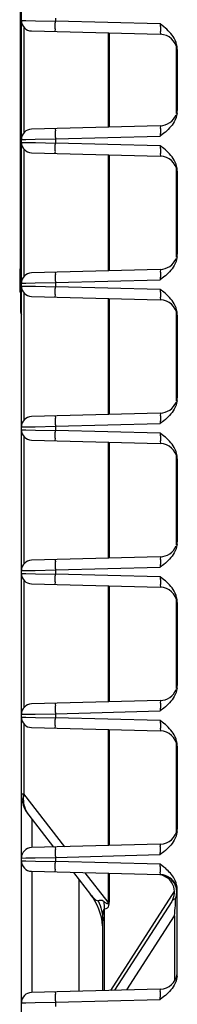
# Model space of a CAD drawing. Header units: inches. Extents: x 0 to 82.7, y 0 to 58.5.
# Tile 26 of 91: x 33.163 to 33.696, y 4.96 to 8.305. Entities that reach past the tile are written whole.
import ezdxf

# ---------------------------------------------------------------- set-up
doc = ezdxf.new("R2010")
doc.units = ezdxf.units.IN
doc.header["$LTSCALE"] = 4.547244
doc.header["$MEASUREMENT"] = 0
doc.layers.get('0').update_dxf_attribs({"linetype": 'CONTINUOUS'})

msp = doc.modelspace()

# ---------------------------------------------------------------- linework, layer by layer
at = {"color": 7, "linetype": 'CONTINUOUS'}
for p, q in [((33.1651, 7.4586), (33.1651, 10.2342)), ((33.1685, 4.7058), (33.1685, 8.4931)), ((33.1685, 8.3022), (33.1839, 8.3019)), ((33.1839, 8.3019), (33.2158, 8.3013)), ((33.2158, 8.3013), (33.2836, 8.3001)), ((33.2836, 8.3101), (33.2836, 8.3001)), ((33.6386, 8.2908), (33.2836, 8.3001)), ((33.1765, 8.2798), (33.1765, 7.9204)), ((33.2031, 8.2668), (33.6386, 8.2554)), ((33.6509, 8.2811), (33.6386, 8.2908)), ((33.4623, 8.26), (33.4623, 7.9402)), ((33.466, 8.2599), (33.466, 7.9403)), ((33.6932, 7.986), (33.6932, 8.2142)), ((33.6961, 8.2038), (33.6961, 7.9964)), ((33.6386, 7.9449), (33.2031, 7.9335)), ((33.1685, 7.898), (33.1839, 7.8983)), ((33.1839, 7.8983), (33.2157, 7.8989)), ((33.2157, 7.8989), (33.2836, 7.9001)), ((33.2836, 7.9001), (33.6386, 7.9094)), ((33.2836, 7.9001), (33.2836, 7.8862)), ((33.6509, 7.9192), (33.6386, 7.9094)), ((33.1685, 7.8883), (33.1839, 7.8881)), ((33.1765, 7.8659), (33.1765, 7.4323)), ((33.1839, 7.8881), (33.2158, 7.8875)), ((33.2158, 7.8875), (33.2836, 7.8862)), ((33.6386, 7.8769), (33.2836, 7.8862)), ((33.6509, 7.8672), (33.6386, 7.8769)), ((33.2031, 7.8529), (33.6386, 7.8415)), ((33.4623, 7.8461), (33.4623, 7.4521)), ((33.466, 7.846), (33.466, 7.4522)), ((33.6932, 7.4978), (33.6932, 7.8003)), ((33.6961, 7.79), (33.6961, 7.5082)), ((33.1631, 7.4586), (33.1631, 7.3799)), ((33.1685, 7.4586), (33.1631, 7.4586)), ((33.6386, 7.4567), (33.2031, 7.4453)), ((33.6509, 7.431), (33.6386, 7.4213)), ((33.1685, 7.4098), (33.1839, 7.4101)), ((33.1685, 7.4001), (33.1839, 7.3999)), ((33.1839, 7.4101), (33.2157, 7.4107)), ((33.1839, 7.3999), (33.2158, 7.3993)), ((33.2157, 7.4107), (33.2836, 7.412)), ((33.2158, 7.3993), (33.2836, 7.398)), ((33.2836, 7.412), (33.6386, 7.4213)), ((33.2836, 7.412), (33.2836, 7.398)), ((33.6386, 7.3887), (33.2836, 7.398)), ((33.1685, 7.3799), (33.1631, 7.3799)), ((33.1651, 7.3799), (33.1651, 7.3208)), ((33.1765, 7.3777), (33.1765, 6.9441)), ((33.2031, 7.3647), (33.6386, 7.3533)), ((33.6509, 7.379), (33.6386, 7.3887)), ((33.4623, 7.3579), (33.4623, 6.9639)), ((33.466, 7.3578), (33.466, 6.964)), ((33.6932, 7.0097), (33.6932, 7.3122)), ((33.6961, 7.3018), (33.6961, 7.02)), ((33.6386, 6.9685), (33.2031, 6.9571)), ((33.2836, 6.9238), (33.6386, 6.9331)), ((33.6509, 6.9428), (33.6386, 6.9331)), ((33.1685, 6.9217), (33.1839, 6.9219)), ((33.1685, 6.912), (33.1839, 6.9117)), ((33.1839, 6.9219), (33.2157, 6.9225)), ((33.1839, 6.9117), (33.2158, 6.9111)), ((33.2157, 6.9225), (33.2836, 6.9238)), ((33.2158, 6.9111), (33.2836, 6.9098)), ((33.2836, 6.9238), (33.2836, 6.9098)), ((33.6386, 6.9005), (33.2836, 6.9098)), ((33.6509, 6.8908), (33.6386, 6.9005)), ((33.1765, 6.8895), (33.1765, 6.4559)), ((33.2031, 6.8765), (33.6386, 6.8651)), ((33.4623, 6.8697), (33.4623, 6.4757)), ((33.466, 6.8696), (33.466, 6.4758)), ((33.6932, 6.5215), (33.6932, 6.824)), ((33.6961, 6.8136), (33.6961, 6.5318)), ((33.6386, 6.4803), (33.2031, 6.4689)), ((33.1685, 6.4335), (33.1839, 6.4337)), ((33.1685, 6.4238), (33.1839, 6.4235)), ((33.1839, 6.4337), (33.2157, 6.4343)), ((33.1839, 6.4235), (33.2158, 6.4229)), ((33.2157, 6.4343), (33.2836, 6.4356)), ((33.2158, 6.4229), (33.2836, 6.4217)), ((33.2836, 6.4356), (33.6386, 6.4449)), ((33.2836, 6.4356), (33.2836, 6.4217)), ((33.6509, 6.4546), (33.6386, 6.4449)), ((33.1765, 6.4014), (33.1765, 5.9677)), ((33.6386, 6.4124), (33.2836, 6.4217)), ((33.6509, 6.4026), (33.6386, 6.4124)), ((33.2031, 6.3883), (33.6386, 6.3769)), ((33.4623, 6.3816), (33.4623, 5.9875)), ((33.466, 6.3815), (33.466, 5.9876)), ((33.6932, 6.0333), (33.6932, 6.3358)), ((33.6961, 6.3254), (33.6961, 6.0436)), ((33.6386, 5.9921), (33.2031, 5.9807)), ((33.2836, 5.9474), (33.6386, 5.9567)), ((33.6509, 5.9664), (33.6386, 5.9567)), ((33.1685, 5.9453), (33.1839, 5.9456)), ((33.1685, 5.9356), (33.1839, 5.9353)), ((33.1839, 5.9456), (33.2157, 5.9461)), ((33.1839, 5.9353), (33.2158, 5.9347)), ((33.2157, 5.9461), (33.2836, 5.9474)), ((33.2158, 5.9347), (33.2836, 5.9335)), ((33.2836, 5.9474), (33.2836, 5.9335)), ((33.6386, 5.9242), (33.2836, 5.9335)), ((33.6509, 5.9144), (33.6386, 5.9242)), ((33.1765, 5.9132), (33.1765, 5.675)), ((33.2031, 5.9002), (33.6386, 5.8887)), ((33.4623, 5.8934), (33.4623, 5.4993)), ((33.466, 5.8933), (33.466, 5.4994)), ((33.6932, 5.5451), (33.6932, 5.8476)), ((33.6961, 5.8372), (33.6961, 5.5554)), ((33.1685, 5.675), (33.1765, 5.675)), ((33.3161, 5.4955), (33.1765, 5.675)), ((33.1934, 5.6025), (33.2774, 5.4945)), ((33.2046, 5.4925), (33.2046, 5.5881)), ((33.6386, 5.5039), (33.2031, 5.4925)), ((33.1685, 5.4571), (33.1839, 5.4574)), ((33.1839, 5.4574), (33.2157, 5.458)), ((33.2157, 5.458), (33.2836, 5.4592)), ((33.2836, 5.4592), (33.6386, 5.4685)), ((33.2836, 5.4592), (33.2836, 5.4453)), ((33.6509, 5.4782), (33.6386, 5.4685)), ((33.1685, 5.4474), (33.1839, 5.4471)), ((33.1839, 5.4471), (33.2158, 5.4465)), ((33.2158, 5.4465), (33.2836, 5.4453)), ((33.6386, 5.436), (33.2836, 5.4453)), ((33.6509, 5.4263), (33.6386, 5.436)), ((33.2031, 5.412), (33.6386, 5.4006)), ((33.2046, 5.0004), (33.2046, 5.412)), ((33.3445, 5.4083), (33.4027, 5.3334)), ((33.4623, 5.3075), (33.3848, 5.4072)), ((33.4623, 5.4052), (33.4623, 5.3075)), ((33.466, 5.4051), (33.466, 5.3075)), ((33.364, 5.0046), (33.364, 5.3831)), ((33.6865, 5.3458), (33.4699, 5.0074)), ((33.6961, 5.0633), (33.6961, 5.349)), ((33.4623, 5.3075), (33.466, 5.3075)), ((33.6775, 5.3099), (33.4841, 5.0077)), ((33.4499, 5.0069), (33.4499, 5.2846)), ((33.5255, 5.0088), (33.6868, 5.2609)), ((33.6868, 5.2609), (33.6868, 5.0392)), ((33.4441, 5.0067), (33.4441, 5.2442)), ((33.6386, 5.0118), (33.2031, 5.0004)), ((33.6509, 4.9861), (33.6386, 4.9764)), ((33.1685, 4.965), (33.1839, 4.9652)), ((33.1839, 4.9652), (33.2157, 4.9658)), ((33.2157, 4.9658), (33.2836, 4.9671)), ((33.2836, 4.9671), (33.6386, 4.9764)), ((33.2836, 4.9671), (33.2836, 4.9532))]:
    msp.add_line(p, q, dxfattribs=at)
for centre, radius, start, end in [((33.204, 8.3022), 0.0354, 180, 268.5), ((33.6371, 8.1963), 0.0591, 7.4763, 88.5), ((33.6246, 8.2038), 0.0715, 0.0405, 7.4407), ((33.6246, 7.9964), 0.0715, 352.553, 359.9593), ((33.6371, 8.0039), 0.0591, 271.5, 338.1706), ((33.204, 7.898), 0.0354, 91.5, 180), ((33.204, 7.8883), 0.0354, 180, 268.5), ((33.6371, 7.7825), 0.0591, 7.2803, 88.5), ((33.6246, 7.7899), 0.0715, 0.0405, 7.4407), ((33.6371, 7.5157), 0.0591, 271.5, 338.1706), ((33.6246, 7.5082), 0.0715, 352.553, 359.9593), ((33.204, 7.4098), 0.0354, 91.5, 180), ((33.204, 7.4001), 0.0354, 180, 268.5), ((33.6371, 7.2943), 0.0591, 7.2803, 88.5), ((33.2178, 7.3208), 0.0526, 180, 200.7812), ((33.6246, 7.3017), 0.0715, 0.0405, 7.4407), ((33.6371, 7.0275), 0.0591, 271.5, 338.1706), ((33.6246, 7.0201), 0.0715, 352.553, 359.9593), ((33.204, 6.9217), 0.0354, 91.5, 180), ((33.204, 6.912), 0.0354, 180, 268.5), ((33.6371, 6.8061), 0.0591, 7.2803, 88.5), ((33.6246, 6.8136), 0.0715, 0.0405, 7.4407), ((33.6246, 6.5319), 0.0715, 352.553, 359.9593), ((33.6371, 6.5393), 0.0591, 271.5, 338.1706), ((33.204, 6.4335), 0.0354, 91.5, 180), ((33.204, 6.4238), 0.0354, 180, 268.5), ((33.6371, 6.3179), 0.0591, 7.2803, 88.5), ((33.6246, 6.3254), 0.0715, 0.0405, 7.4407), ((33.6371, 6.0511), 0.0591, 271.5, 338.1706), ((33.6246, 6.0437), 0.0715, 352.553, 359.9593), ((33.204, 5.9453), 0.0354, 91.5, 180), ((33.204, 5.9356), 0.0354, 180, 268.5), ((33.6371, 5.8297), 0.0591, 7.2803, 88.5), ((33.6246, 5.8372), 0.0715, 0.0405, 7.4407), ((33.2867, 5.675), 0.1181, 180, 217.875), ((33.2795, 5.6576), 0.1045, 170.4131, 180.1219), ((33.6371, 5.563), 0.0591, 271.5, 352.7196), ((33.6246, 5.5555), 0.0715, 352.553, 359.9593), ((33.204, 5.4571), 0.0354, 91.5, 180), ((33.204, 5.4474), 0.0354, 180, 268.5), ((33.484, 5.2227), 0.2632, 48.8786, 50.657), ((33.6277, 5.3418), 0.0591, 327.3808, 80.4044), ((33.6371, 5.3415), 0.0591, 21.8294, 88.5), ((33.6371, 5.345), 0.0556, 74.9628, 88.4856), ((33.6246, 5.349), 0.0715, 0.0405, 7.4407), ((33.2473, 5.2126), 0.1969, 4.2085, 37.875), ((33.6504, 5.3428), 0.0459, 331.1626, 334.2459), ((33.2431, 5.2855), 0.2068, 359.7429, 6.4642), ((33.6371, 5.0708), 0.0591, 271.5, 352.7196), ((33.6246, 5.0634), 0.0715, 352.553, 359.9593), ((33.204, 4.965), 0.0354, 91.5, 180)]:
    msp.add_arc(centre, radius, start, end, dxfattribs=at)
for points, knots in [([(33.2836, 8.2647), (33.2827, 8.2647), (33.2841, 8.2702), (33.2826, 8.2756), (33.2835, 8.2875), (33.2834, 8.2956), (33.2836, 8.3001)], [0, 0, 0, 0, 0.076703, 0.293421, 0.617597, 1, 1, 1, 1]), ([(33.6386, 8.2908), (33.6388, 8.2863), (33.6389, 8.2782), (33.6396, 8.2663), (33.6384, 8.2609), (33.6395, 8.2553), (33.6386, 8.2554)], [0, 0, 0, 0, 0.382525, 0.706868, 0.923369, 1, 1, 1, 1]), ([(33.2836, 7.9356), (33.2827, 7.9355), (33.2841, 7.93), (33.2826, 7.9246), (33.2835, 7.9127), (33.2834, 7.9047), (33.2836, 7.9001)], [0, 0, 0, 0, 0.076683, 0.293407, 0.61759, 1, 1, 1, 1]), ([(33.6386, 7.9449), (33.6395, 7.9449), (33.6384, 7.9393), (33.6396, 7.9339), (33.6389, 7.922), (33.6388, 7.914), (33.6386, 7.9094)], [0, 0, 0, 0, 0.076617, 0.293095, 0.617445, 1, 1, 1, 1]), ([(33.2836, 7.8508), (33.2827, 7.8508), (33.2841, 7.8563), (33.2826, 7.8618), (33.2835, 7.8736), (33.2834, 7.8817), (33.2836, 7.8862)], [0, 0, 0, 0, 0.076703, 0.293421, 0.617597, 1, 1, 1, 1]), ([(33.6386, 7.8769), (33.6388, 7.8724), (33.6389, 7.8643), (33.6396, 7.8525), (33.6384, 7.847), (33.6395, 7.8415), (33.6386, 7.8415)], [0, 0, 0, 0, 0.382525, 0.706868, 0.923369, 1, 1, 1, 1]), ([(33.2836, 7.4474), (33.2827, 7.4474), (33.2841, 7.4418), (33.2826, 7.4364), (33.2835, 7.4246), (33.2834, 7.4165), (33.2836, 7.412)], [0, 0, 0, 0, 0.076683, 0.293407, 0.61759, 1, 1, 1, 1]), ([(33.6386, 7.4567), (33.6395, 7.4567), (33.6384, 7.4511), (33.6396, 7.4457), (33.6389, 7.4339), (33.6388, 7.4258), (33.6386, 7.4213)], [0, 0, 0, 0, 0.076617, 0.293095, 0.617445, 1, 1, 1, 1]), ([(33.2836, 7.3626), (33.2827, 7.3626), (33.2841, 7.3681), (33.2826, 7.3736), (33.2835, 7.3854), (33.2834, 7.3935), (33.2836, 7.398)], [0, 0, 0, 0, 0.076703, 0.293421, 0.617597, 1, 1, 1, 1]), ([(33.6386, 7.3887), (33.6388, 7.3842), (33.6389, 7.3761), (33.6396, 7.3643), (33.6384, 7.3589), (33.6395, 7.3533), (33.6386, 7.3533)], [0, 0, 0, 0, 0.382525, 0.706868, 0.923369, 1, 1, 1, 1]), ([(33.2836, 6.9592), (33.2827, 6.9592), (33.2841, 6.9537), (33.2826, 6.9482), (33.2835, 6.9364), (33.2834, 6.9283), (33.2836, 6.9238)], [0, 0, 0, 0, 0.076683, 0.293407, 0.61759, 1, 1, 1, 1]), ([(33.6386, 6.9685), (33.6395, 6.9685), (33.6384, 6.9629), (33.6396, 6.9575), (33.6389, 6.9457), (33.6388, 6.9376), (33.6386, 6.9331)], [0, 0, 0, 0, 0.076617, 0.293095, 0.617445, 1, 1, 1, 1]), ([(33.2836, 6.8744), (33.2827, 6.8744), (33.2841, 6.88), (33.2826, 6.8854), (33.2835, 6.8972), (33.2834, 6.9053), (33.2836, 6.9098)], [0, 0, 0, 0, 0.076703, 0.293421, 0.617597, 1, 1, 1, 1]), ([(33.6386, 6.9005), (33.6388, 6.896), (33.6389, 6.8879), (33.6396, 6.8761), (33.6384, 6.8707), (33.6395, 6.8651), (33.6386, 6.8651)], [0, 0, 0, 0, 0.382525, 0.706868, 0.923369, 1, 1, 1, 1]), ([(33.2836, 6.471), (33.2827, 6.471), (33.2841, 6.4655), (33.2826, 6.46), (33.2835, 6.4482), (33.2834, 6.4401), (33.2836, 6.4356)], [0, 0, 0, 0, 0.076683, 0.293407, 0.61759, 1, 1, 1, 1]), ([(33.6386, 6.4803), (33.6395, 6.4803), (33.6384, 6.4748), (33.6396, 6.4694), (33.6389, 6.4575), (33.6388, 6.4494), (33.6386, 6.4449)], [0, 0, 0, 0, 0.076617, 0.293095, 0.617445, 1, 1, 1, 1]), ([(33.2836, 6.3862), (33.2827, 6.3863), (33.2841, 6.3918), (33.2826, 6.3972), (33.2835, 6.4091), (33.2834, 6.4171), (33.2836, 6.4217)], [0, 0, 0, 0, 0.076703, 0.293421, 0.617597, 1, 1, 1, 1]), ([(33.6386, 6.4124), (33.6388, 6.4078), (33.6389, 6.3998), (33.6396, 6.3879), (33.6384, 6.3825), (33.6395, 6.3769), (33.6386, 6.3769)], [0, 0, 0, 0, 0.382525, 0.706868, 0.923369, 1, 1, 1, 1]), ([(33.6386, 5.9921), (33.6395, 5.9921), (33.6384, 5.9866), (33.6396, 5.9812), (33.6389, 5.9693), (33.6388, 5.9612), (33.6386, 5.9567)], [0, 0, 0, 0, 0.076617, 0.293095, 0.617445, 1, 1, 1, 1]), ([(33.2836, 5.9828), (33.2827, 5.9828), (33.2841, 5.9773), (33.2826, 5.9718), (33.2835, 5.96), (33.2834, 5.9519), (33.2836, 5.9474)], [0, 0, 0, 0, 0.076683, 0.293407, 0.61759, 1, 1, 1, 1]), ([(33.2836, 5.898), (33.2827, 5.8981), (33.2841, 5.9036), (33.2826, 5.909), (33.2835, 5.9209), (33.2834, 5.929), (33.2836, 5.9335)], [0, 0, 0, 0, 0.076703, 0.293421, 0.617597, 1, 1, 1, 1]), ([(33.6386, 5.9242), (33.6388, 5.9197), (33.6389, 5.9116), (33.6396, 5.8997), (33.6384, 5.8943), (33.6395, 5.8887), (33.6386, 5.8887)], [0, 0, 0, 0, 0.382525, 0.706868, 0.923369, 1, 1, 1, 1]), ([(33.2836, 5.4946), (33.2827, 5.4946), (33.2841, 5.4891), (33.2826, 5.4836), (33.2835, 5.4718), (33.2834, 5.4637), (33.2836, 5.4592)], [0, 0, 0, 0, 0.076683, 0.293407, 0.61759, 1, 1, 1, 1]), ([(33.6386, 5.4685), (33.6388, 5.473), (33.6389, 5.4811), (33.6396, 5.493), (33.6384, 5.4984), (33.6395, 5.5039), (33.6386, 5.5039)], [0, 0, 0, 0, 0.382525, 0.706867, 0.923368, 1, 1, 1, 1]), ([(33.2836, 5.4099), (33.2827, 5.4099), (33.2841, 5.4154), (33.2826, 5.4208), (33.2835, 5.4327), (33.2834, 5.4408), (33.2836, 5.4453)], [0, 0, 0, 0, 0.076703, 0.293421, 0.617597, 1, 1, 1, 1]), ([(33.6386, 5.4006), (33.6395, 5.4005), (33.6384, 5.4061), (33.6396, 5.4115), (33.6389, 5.4234), (33.6388, 5.4315), (33.6386, 5.436)], [0, 0, 0, 0, 0.076618, 0.293095, 0.617445, 1, 1, 1, 1]), ([(33.4027, 5.3334), (33.4068, 5.3281), (33.4134, 5.3199), (33.4239, 5.3114), (33.4284, 5.3122)], [0, 0, 0, 0, 0.591613, 1, 1, 1, 1]), ([(33.6775, 5.3099), (33.6781, 5.3109), (33.6818, 5.3153), (33.6867, 5.3183), (33.6906, 5.3206)], [0, 0, 0, 0, 0.198064, 1, 1, 1, 1]), ([(33.6905, 5.3071), (33.6906, 5.3085), (33.6908, 5.313), (33.6908, 5.3175), (33.6906, 5.3206)], [0, 0, 0, 0, 0.300285, 1, 1, 1, 1]), ([(33.4486, 5.3088), (33.4467, 5.3102), (33.4406, 5.3139), (33.4329, 5.3136), (33.4284, 5.3122)], [0, 0, 0, 0, 0.331671, 1, 1, 1, 1]), ([(33.4486, 5.3088), (33.4498, 5.3078), (33.4522, 5.3059), (33.4559, 5.3035), (33.459, 5.302), (33.4633, 5.3022), (33.4626, 5.3058), (33.4623, 5.3075)], [0, 0, 0, 0, 0.231596, 0.451729, 0.649709, 0.747529, 1, 1, 1, 1]), ([(33.4499, 5.2846), (33.4533, 5.2846), (33.4647, 5.2871), (33.4661, 5.3004), (33.466, 5.3075)], [0, 0, 0, 0, 0.321235, 1, 1, 1, 1]), ([(33.6868, 5.2609), (33.6881, 5.2726), (33.6894, 5.288), (33.6904, 5.3035), (33.6905, 5.3071)], [0, 0, 0, 0, 0.761954, 1, 1, 1, 1]), ([(33.4441, 5.2442), (33.4441, 5.2518), (33.4444, 5.2636), (33.4468, 5.2756), (33.4474, 5.284), (33.4499, 5.2846)], [0, 0, 0, 0, 0.55107, 0.813344, 1, 1, 1, 1]), ([(33.2836, 5.0025), (33.2827, 5.0025), (33.2841, 4.997), (33.2826, 4.9915), (33.2835, 4.9797), (33.2834, 4.9716), (33.2836, 4.9671)], [0, 0, 0, 0, 0.076683, 0.293407, 0.61759, 1, 1, 1, 1]), ([(33.6386, 4.9764), (33.6388, 4.9809), (33.6389, 4.989), (33.6396, 5.0008), (33.6384, 5.0063), (33.6395, 5.0118), (33.6386, 5.0118)], [0, 0, 0, 0, 0.382525, 0.706867, 0.923368, 1, 1, 1, 1])]:
    msp.add_open_spline(points, degree=3, knots=knots, dxfattribs=at)
for points in [[(33.6858, 8.2419), (33.6773, 8.2572), (33.6644, 8.2699), (33.6509, 8.2811)], [(33.6955, 8.213), (33.6942, 8.2231), (33.6907, 8.233), (33.6858, 8.2419)], [(33.6955, 7.9872), (33.6942, 7.9771), (33.6907, 7.9672), (33.6858, 7.9583)], [(33.6858, 7.9583), (33.6773, 7.943), (33.6644, 7.9303), (33.6509, 7.9192)], [(33.6858, 7.828), (33.6773, 7.8433), (33.6644, 7.8561), (33.6509, 7.8672)], [(33.6955, 7.7992), (33.6942, 7.8092), (33.6907, 7.8192), (33.6858, 7.828)], [(33.6955, 7.499), (33.6942, 7.4889), (33.6907, 7.479), (33.6858, 7.4701)], [(33.6858, 7.4701), (33.6773, 7.4548), (33.6644, 7.4421), (33.6509, 7.431)], [(33.6858, 7.3398), (33.6773, 7.3551), (33.6644, 7.3679), (33.6509, 7.379)], [(33.6955, 7.311), (33.6942, 7.3211), (33.6907, 7.331), (33.6858, 7.3398)], [(33.6955, 7.0108), (33.6942, 7.0007), (33.6907, 6.9908), (33.6858, 6.9819)], [(33.6858, 6.9819), (33.6773, 6.9666), (33.6644, 6.9539), (33.6509, 6.9428)], [(33.6858, 6.8517), (33.6773, 6.867), (33.6644, 6.8797), (33.6509, 6.8908)], [(33.6955, 6.8228), (33.6942, 6.8329), (33.6907, 6.8428), (33.6858, 6.8517)], [(33.6858, 6.4938), (33.6773, 6.4785), (33.6644, 6.4657), (33.6509, 6.4546)], [(33.6955, 6.5226), (33.6942, 6.5125), (33.6907, 6.5026), (33.6858, 6.4938)], [(33.6858, 6.3635), (33.6773, 6.3788), (33.6644, 6.3915), (33.6509, 6.4026)], [(33.6955, 6.3346), (33.6942, 6.3447), (33.6907, 6.3546), (33.6858, 6.3635)], [(33.6955, 6.0344), (33.6942, 6.0244), (33.6907, 6.0144), (33.6858, 6.0056)], [(33.6858, 6.0056), (33.6773, 5.9903), (33.6644, 5.9775), (33.6509, 5.9664)], [(33.6858, 5.8753), (33.6773, 5.8906), (33.6644, 5.9033), (33.6509, 5.9144)], [(33.6955, 5.8464), (33.6942, 5.8565), (33.6907, 5.8664), (33.6858, 5.8753)], [(33.1751, 5.6573), (33.1751, 5.6488), (33.1763, 5.6402), (33.1786, 5.632)], [(33.1786, 5.632), (33.1816, 5.6214), (33.1867, 5.6111), (33.1934, 5.6025)], [(33.6955, 5.5462), (33.6942, 5.5362), (33.6907, 5.5263), (33.6858, 5.5174)], [(33.6858, 5.5174), (33.6773, 5.5021), (33.6644, 5.4893), (33.6509, 5.4782)], [(33.6858, 5.3871), (33.6786, 5.4), (33.6682, 5.4112), (33.6571, 5.421)], [(33.6714, 5.3889), (33.6655, 5.3934), (33.6587, 5.3968), (33.6516, 5.3987)], [(33.6891, 5.3663), (33.6852, 5.3751), (33.6789, 5.3831), (33.6714, 5.3889)], [(33.6955, 5.3582), (33.6942, 5.3683), (33.6907, 5.3782), (33.6858, 5.3871)], [(33.6921, 5.3581), (33.6913, 5.3609), (33.6903, 5.3637), (33.6891, 5.3663)], [(33.6944, 5.34), (33.6942, 5.3461), (33.6938, 5.3523), (33.6921, 5.3581)], [(33.6906, 5.3206), (33.693, 5.3268), (33.6941, 5.3335), (33.6944, 5.34)], [(33.4284, 5.3122), (33.4385, 5.2912), (33.4441, 5.2675), (33.4441, 5.2442)], [(33.6955, 5.0541), (33.6942, 5.044), (33.6907, 5.0341), (33.6858, 5.0252)], [(33.6858, 5.0252), (33.6773, 5.01), (33.6644, 4.9972), (33.6509, 4.9861)]]:
    msp.add_open_spline(points, degree=3, dxfattribs=at)

doc.saveas('drawing.dxf')
